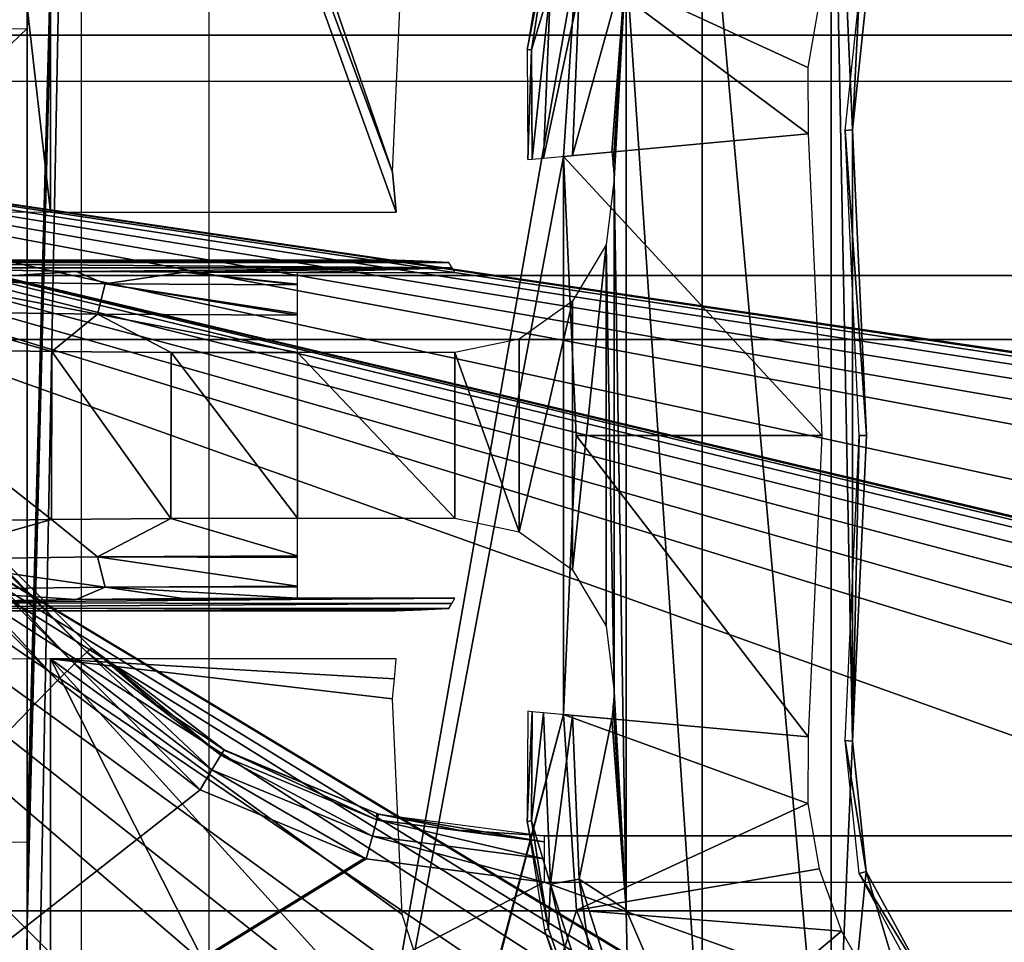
# Model space of a CAD drawing. Header units: millimetres. Extents: x -75 to 75, y -5 to 37.
# Tile 123 of 185: x 15.61 to 21.76, y 6.84 to 12.6. Entities that reach past the tile are written whole.
import ezdxf

# ---------------------------------------------------------------- set-up
doc = ezdxf.new("R2010")
doc.units = ezdxf.units.MM
doc.header["$LTSCALE"] = 127.314815
for name, color, linetype in [('133', 7, 'CONTINUOUS'), ('134', 7, 'CONTINUOUS'), ('136', 7, 'CONTINUOUS'), ('138', 7, 'CONTINUOUS'), ('14', 7, 'CONTINUOUS'), ('150', 7, 'CONTINUOUS'), ('16', 7, 'CONTINUOUS'), ('219', 7, 'CONTINUOUS'), ('290', 7, 'CONTINUOUS'), ('291', 7, 'CONTINUOUS'), ('354', 7, 'CONTINUOUS'), ('355', 7, 'CONTINUOUS'), ('356', 7, 'CONTINUOUS'), ('367', 7, 'CONTINUOUS'), ('372', 7, 'CONTINUOUS'), ('384', 7, 'CONTINUOUS'), ('390', 7, 'CONTINUOUS'), ('391', 7, 'CONTINUOUS'), ('393', 7, 'CONTINUOUS'), ('394', 7, 'CONTINUOUS'), ('395', 7, 'CONTINUOUS'), ('400', 7, 'CONTINUOUS'), ('401', 7, 'CONTINUOUS'), ('434', 7, 'CONTINUOUS'), ('467', 7, 'CONTINUOUS'), ('478', 7, 'CONTINUOUS'), ('479', 7, 'CONTINUOUS'), ('481', 7, 'CONTINUOUS'), ('487', 7, 'CONTINUOUS'), ('488', 7, 'CONTINUOUS'), ('491', 7, 'CONTINUOUS'), ('492', 7, 'CONTINUOUS'), ('519', 7, 'CONTINUOUS'), ('520', 7, 'CONTINUOUS'), ('523', 7, 'CONTINUOUS'), ('524', 7, 'CONTINUOUS'), ('530', 7, 'CONTINUOUS'), ('531', 7, 'CONTINUOUS'), ('6', 7, 'CONTINUOUS'), ('8', 7, 'CONTINUOUS')]:
    doc.layers.add(name, color=color, linetype=linetype)

msp = doc.modelspace()

# ---------------------------------------------------------------- linework, layer by layer
at = {"layer": '133', "color": 251, "linetype": 'Continuous', "true_color": 0x464b4f}
for points in [[(10.3562, 12.5, -94.7611), (8.8734, 12.5, -94.552), (55.2537, 12.5, -94.7611), (10.3562, 12.5, -94.7611)], [(55.2537, 12.5, -94.7611), (8.8734, 12.5, -94.552), (10.3562, 12.5, -94.0389), (55.2537, 12.5, -94.7611)], [(55.2537, 12.5, -94.0389), (55.2537, 12.5, -94.7611), (10.3562, 12.5, -94.0389), (55.2537, 12.5, -94.0389)]]:
    msp.add_3dface(points, dxfattribs=at)
at = {"layer": '134', "color": 251, "linetype": 'Continuous', "true_color": 0x464b4f}
for points in [[(47.3431, 7.5, 94.9357), (18.8869, 7.5, 93.8643), (18.8869, 7.5, 94.9357), (47.3431, 7.5, 94.9357)], [(31.481, 7.5, 93.8643), (18.8869, 7.5, 93.8643), (47.3431, 7.5, 94.9357), (31.481, 7.5, 93.8643)]]:
    msp.add_3dface(points, dxfattribs=at)
at = {"layer": '136', "color": 251, "linetype": 'Continuous', "true_color": 0x464b4f}
for points in [[(16.0584, 8.6716, 94.8917), (13.4016, 11.3284, 94.0011), (13.4016, 11.3284, 94.7989), (16.0584, 8.6716, 94.8917)], [(16.0584, 8.6716, 93.9083), (13.4016, 11.3284, 94.0011), (16.0584, 8.6716, 94.8917), (16.0584, 8.6716, 93.9083)]]:
    msp.add_3dface(points, dxfattribs=at)
at = {"layer": '138', "color": 251, "linetype": 'Continuous', "true_color": 0x464b4f}
for points in [[(16.8867, 8.036, 93.8844), (16.0584, 8.6716, 93.9083), (16.4616, 8.3191, 94.9049), (16.8867, 8.036, 93.8844)], [(16.0584, 8.6716, 93.9083), (16.0584, 8.6716, 94.8917), (16.4616, 8.3191, 94.9049), (16.0584, 8.6716, 93.9083)], [(16.8963, 8.0305, 94.9158), (16.8867, 8.036, 93.8844), (16.4616, 8.3191, 94.9049), (16.8963, 8.0305, 94.9158)], [(17.8415, 7.639, 93.8695), (16.8867, 8.036, 93.8844), (16.8963, 8.0305, 94.9158), (17.8415, 7.639, 93.8695)], [(17.8553, 7.6353, 94.9306), (17.8415, 7.639, 93.8695), (16.8963, 8.0305, 94.9158), (17.8553, 7.6353, 94.9306)], [(17.8525, 7.6361, 93.8694), (17.8415, 7.639, 93.8695), (17.8553, 7.6353, 94.9306), (17.8525, 7.6361, 93.8694)], [(18.3527, 7.5358, 93.8657), (17.8525, 7.6361, 93.8694), (17.8553, 7.6353, 94.9306), (18.3527, 7.5358, 93.8657)], [(18.8869, 7.5, 94.9357), (18.3527, 7.5358, 93.8657), (17.8553, 7.6353, 94.9306), (18.8869, 7.5, 94.9357)], [(18.8869, 7.5, 94.9357), (18.8869, 7.5, 93.8643), (18.3527, 7.5358, 93.8657), (18.8869, 7.5, 94.9357)]]:
    msp.add_3dface(points, dxfattribs=at)
at = {"layer": '14', "color": 251, "linetype": 'Continuous', "true_color": 0x565d62}
for points in [[(-58.6077, 7.0323, 96.607), (-58.9411, 32.5, 96.9404), (58.9411, 32.5, 96.9404), (-58.6077, 7.0323, 96.607)], [(-58.5539, 7.0314, 96.607), (-58.6077, 7.0323, 96.607), (58.9411, 32.5, 96.9404), (-58.5539, 7.0314, 96.607)], [(-58.5, 7.0311, 96.607), (-58.5539, 7.0314, 96.607), (58.9411, 32.5, 96.9404), (-58.5, 7.0311, 96.607)], [(-2.3593, 18.0402, 96.7511), (-58.5, 7.0311, 96.607), (58.9411, 32.5, 96.9404), (-2.3593, 18.0402, 96.7511)], [(2.5034, 7.0311, 96.607), (2.3593, 18.0402, 96.7511), (58.9411, 32.5, 96.9404), (2.5034, 7.0311, 96.607)], [(58.5, 7.0311, 96.607), (2.5034, 7.0311, 96.607), (58.9411, 32.5, 96.9404), (58.5, 7.0311, 96.607)]]:
    msp.add_3dface(points, dxfattribs=at)
at = {"layer": '150', "color": 251, "linetype": 'Continuous', "true_color": 0x464b4f}
for points in [[(13.1894, 11.1268, 93.7013), (15.8463, 8.4699, 93.6085), (10.3562, 2.7895, 93.4101), (13.1894, 11.1268, 93.7013)], [(15.8463, 8.4699, 93.6085), (16.7367, 7.7866, 93.5846), (10.3562, 2.7895, 93.4101), (15.8463, 8.4699, 93.6085)], [(16.7367, 7.7866, 93.5846), (17.763, 7.3599, 93.5697), (10.3562, 2.7895, 93.4101), (16.7367, 7.7866, 93.5846)], [(17.763, 7.3599, 93.5697), (17.7749, 7.3567, 93.5696), (10.3562, 2.7895, 93.4101), (17.763, 7.3599, 93.5697)], [(17.7749, 7.3567, 93.5696), (18.8869, 7.2105, 93.5645), (10.3562, 2.7895, 93.4101), (17.7749, 7.3567, 93.5696)], [(18.8869, 7.2105, 93.5645), (31.2493, 2.7895, 93.4101), (10.3562, 2.7895, 93.4101), (18.8869, 7.2105, 93.5645)], [(31.481, 7.2105, 93.5645), (31.2493, 2.7895, 93.4101), (18.8869, 7.2105, 93.5645), (31.481, 7.2105, 93.5645)]]:
    msp.add_3dface(points, dxfattribs=at)
at = {"layer": '16', "color": 251, "linetype": 'Continuous', "true_color": 0x565d62}
for points in [[(58.6077, 7.0323, -96.607), (58.9411, 32.5, -96.9404), (2.487, 28.0402, -96.882), (58.6077, 7.0323, -96.607)], [(2.9458, 7.0311, -96.607), (58.5, 7.0311, -96.607), (2.487, 28.0402, -96.882), (2.9458, 7.0311, -96.607)], [(58.5, 7.0311, -96.607), (58.5539, 7.0314, -96.607), (2.487, 28.0402, -96.882), (58.5, 7.0311, -96.607)], [(58.5539, 7.0314, -96.607), (58.6077, 7.0323, -96.607), (2.487, 28.0402, -96.882), (58.5539, 7.0314, -96.607)]]:
    msp.add_3dface(points, dxfattribs=at)
at = {"layer": '219', "color": 251, "linetype": 'Continuous', "true_color": 0x464b4f}
for points in [[(20.3735, 5.4232, -93.5021), (20.6527, 5.5791, -93.5075), (10.3562, 12.2105, -93.7391), (20.3735, 5.4232, -93.5021)], [(20.104, 5.1245, -93.4916), (20.3735, 5.4232, -93.5021), (10.3562, 12.2105, -93.7391), (20.104, 5.1245, -93.4916)], [(19.8924, 4.6662, -93.4756), (20.104, 5.1245, -93.4916), (10.3562, 12.2105, -93.7391), (19.8924, 4.6662, -93.4756)], [(19.8033, 4.0893, -93.4555), (19.8924, 4.6662, -93.4756), (10.3562, 12.2105, -93.7391), (19.8033, 4.0893, -93.4555)], [(19.7806, 2.7895, -93.4101), (19.8033, 4.0893, -93.4555), (10.3562, 12.2105, -93.7391), (19.7806, 2.7895, -93.4101)], [(10.3562, 7.4943, -93.5744), (19.7806, 2.7895, -93.4101), (10.3562, 12.2105, -93.7391), (10.3562, 7.4943, -93.5744)], [(37.104, 5.1245, -93.4916), (37.3735, 5.4232, -93.5021), (10.3562, 12.2105, -93.7391), (37.104, 5.1245, -93.4916)], [(37.3735, 5.4232, -93.5021), (37.6527, 5.5791, -93.5075), (10.3562, 12.2105, -93.7391), (37.3735, 5.4232, -93.5021)], [(37.6527, 5.5791, -93.5075), (37.9162, 5.6242, -93.5091), (10.3562, 12.2105, -93.7391), (37.6527, 5.5791, -93.5075)], [(36.8924, 4.6662, -93.4756), (37.104, 5.1245, -93.4916), (10.3562, 12.2105, -93.7391), (36.8924, 4.6662, -93.4756)], [(36.8033, 4.0893, -93.4555), (36.8924, 4.6662, -93.4756), (10.3562, 12.2105, -93.7391), (36.8033, 4.0893, -93.4555)], [(36.7806, 2.7895, -93.4101), (36.8033, 4.0893, -93.4555), (10.3562, 12.2105, -93.7391), (36.7806, 2.7895, -93.4101)], [(21.6319, 5.4188, -93.5019), (36.7806, 2.7895, -93.4101), (10.3562, 12.2105, -93.7391), (21.6319, 5.4188, -93.5019)], [(21.3557, 5.5761, -93.5074), (21.6319, 5.4188, -93.5019), (10.3562, 12.2105, -93.7391), (21.3557, 5.5761, -93.5074)], [(21.0838, 5.6242, -93.5091), (21.3557, 5.5761, -93.5074), (10.3562, 12.2105, -93.7391), (21.0838, 5.6242, -93.5091)], [(20.9162, 5.6242, -93.5091), (21.0838, 5.6242, -93.5091), (10.3562, 12.2105, -93.7391), (20.9162, 5.6242, -93.5091)], [(20.6527, 5.5791, -93.5075), (20.9162, 5.6242, -93.5091), (10.3562, 12.2105, -93.7391), (20.6527, 5.5791, -93.5075)], [(53.7806, 2.7895, -93.4101), (53.8033, 4.0893, -93.4555), (10.3562, 12.2105, -93.7391), (53.7806, 2.7895, -93.4101)], [(53.8033, 4.0893, -93.4555), (53.8924, 4.6662, -93.4756), (10.3562, 12.2105, -93.7391), (53.8033, 4.0893, -93.4555)], [(53.8924, 4.6662, -93.4756), (54.104, 5.1245, -93.4916), (10.3562, 12.2105, -93.7391), (53.8924, 4.6662, -93.4756)], [(54.104, 5.1245, -93.4916), (54.3735, 5.4232, -93.5021), (10.3562, 12.2105, -93.7391), (54.104, 5.1245, -93.4916)], [(54.3735, 5.4232, -93.5021), (54.6527, 5.5791, -93.5075), (10.3562, 12.2105, -93.7391), (54.3735, 5.4232, -93.5021)], [(54.6527, 5.5791, -93.5075), (54.9162, 5.6242, -93.5091), (10.3562, 12.2105, -93.7391), (54.6527, 5.5791, -93.5075)], [(10.3562, 12.2105, -93.7391), (55.0838, 5.6242, -93.5091), (55.2537, 12.2105, -93.7391), (10.3562, 12.2105, -93.7391)], [(54.9162, 5.6242, -93.5091), (55.0838, 5.6242, -93.5091), (10.3562, 12.2105, -93.7391), (54.9162, 5.6242, -93.5091)], [(37.9162, 5.6242, -93.5091), (38.0838, 5.6242, -93.5091), (10.3562, 12.2105, -93.7391), (37.9162, 5.6242, -93.5091)], [(38.0838, 5.6242, -93.5091), (38.3557, 5.5761, -93.5074), (10.3562, 12.2105, -93.7391), (38.0838, 5.6242, -93.5091)], [(38.3557, 5.5761, -93.5074), (53.7806, 2.7895, -93.4101), (10.3562, 12.2105, -93.7391), (38.3557, 5.5761, -93.5074)], [(10.3562, 2.7895, -93.4101), (19.7806, 2.7895, -93.4101), (10.3562, 7.4943, -93.5744), (10.3562, 2.7895, -93.4101)]]:
    msp.add_3dface(points, dxfattribs=at)
at = {"layer": '290', "color": 251, "linetype": 'Continuous', "true_color": 0x464b4f}
for points in [[(16.0283, 8.6466, 93.7605), (16.8105, 7.9128, 93.6277), (15.9509, 8.573, 93.6511), (16.0283, 8.6466, 93.7605)], [(16.0584, 8.6716, 93.9083), (16.8652, 8.0037, 93.7371), (16.0283, 8.6466, 93.7605), (16.0584, 8.6716, 93.9083)], [(16.8652, 8.0037, 93.7371), (16.8105, 7.9128, 93.6277), (16.0283, 8.6466, 93.7605), (16.8652, 8.0037, 93.7371)], [(16.0584, 8.6716, 93.9083), (16.8867, 8.036, 93.8844), (16.8652, 8.0037, 93.7371), (16.0584, 8.6716, 93.9083)], [(16.7367, 7.7866, 93.5846), (15.8463, 8.4699, 93.6085), (15.9509, 8.573, 93.6511), (16.7367, 7.7866, 93.5846)], [(16.8105, 7.9128, 93.6277), (16.7367, 7.7866, 93.5846), (15.9509, 8.573, 93.6511), (16.8105, 7.9128, 93.6277)], [(16.8105, 7.9128, 93.6277), (16.8652, 8.0037, 93.7371), (17.813, 7.4974, 93.6131), (16.8105, 7.9128, 93.6277)], [(16.8652, 8.0037, 93.7371), (16.8867, 8.036, 93.8844), (17.8412, 7.5992, 93.7224), (16.8652, 8.0037, 93.7371)], [(17.813, 7.4974, 93.6131), (16.8652, 8.0037, 93.7371), (17.8412, 7.5992, 93.7224), (17.813, 7.4974, 93.6131)], [(16.8867, 8.036, 93.8844), (17.8415, 7.639, 93.8695), (17.8412, 7.5992, 93.7224), (16.8867, 8.036, 93.8844)], [(17.763, 7.3599, 93.5697), (16.7367, 7.7866, 93.5846), (16.8105, 7.9128, 93.6277), (17.763, 7.3599, 93.5697)], [(17.7749, 7.3567, 93.5696), (16.8105, 7.9128, 93.6277), (17.813, 7.4974, 93.6131), (17.7749, 7.3567, 93.5696)], [(17.7749, 7.3567, 93.5696), (17.763, 7.3599, 93.5697), (16.8105, 7.9128, 93.6277), (17.7749, 7.3567, 93.5696)], [(17.8415, 7.639, 93.8695), (17.8525, 7.6361, 93.8694), (17.8412, 7.5992, 93.7224), (17.8415, 7.639, 93.8695)], [(17.8412, 7.5992, 93.7224), (17.8525, 7.6361, 93.8694), (18.8869, 7.4615, 93.7173), (17.8412, 7.5992, 93.7224)], [(17.8525, 7.6361, 93.8694), (18.3527, 7.5358, 93.8657), (18.8869, 7.4615, 93.7173), (17.8525, 7.6361, 93.8694)], [(17.813, 7.4974, 93.6131), (17.8412, 7.5992, 93.7224), (18.8869, 7.356, 93.6081), (17.813, 7.4974, 93.6131)], [(18.8869, 7.356, 93.6081), (17.8412, 7.5992, 93.7224), (18.8869, 7.4615, 93.7173), (18.8869, 7.356, 93.6081)], [(18.3527, 7.5358, 93.8657), (18.8869, 7.5, 93.8643), (18.8869, 7.4615, 93.7173), (18.3527, 7.5358, 93.8657)], [(18.8869, 7.2105, 93.5645), (17.7749, 7.3567, 93.5696), (17.813, 7.4974, 93.6131), (18.8869, 7.2105, 93.5645)], [(18.8869, 7.2105, 93.5645), (17.813, 7.4974, 93.6131), (18.8869, 7.356, 93.6081), (18.8869, 7.2105, 93.5645)]]:
    msp.add_3dface(points, dxfattribs=at)
at = {"layer": '291', "color": 251, "linetype": 'Continuous', "true_color": 0x464b4f}
for points in [[(13.4016, 11.3284, 94.0011), (16.0283, 8.6466, 93.7605), (13.3714, 11.3035, 93.8533), (13.4016, 11.3284, 94.0011)], [(13.4016, 11.3284, 94.0011), (16.0584, 8.6716, 93.9083), (16.0283, 8.6466, 93.7605), (13.4016, 11.3284, 94.0011)], [(13.3714, 11.3035, 93.8533), (15.9509, 8.573, 93.6511), (13.294, 11.2299, 93.7438), (13.3714, 11.3035, 93.8533)], [(16.0283, 8.6466, 93.7605), (15.9509, 8.573, 93.6511), (13.3714, 11.3035, 93.8533), (16.0283, 8.6466, 93.7605)], [(15.8463, 8.4699, 93.6085), (13.1894, 11.1268, 93.7013), (13.294, 11.2299, 93.7438), (15.8463, 8.4699, 93.6085)], [(15.9509, 8.573, 93.6511), (15.8463, 8.4699, 93.6085), (13.294, 11.2299, 93.7438), (15.9509, 8.573, 93.6511)]]:
    msp.add_3dface(points, dxfattribs=at)
at = {"layer": '354', "color": 251, "linetype": 'Continuous', "true_color": 0x464b4f}
for points in [[(19.8732, 14.0594, 165.5), (20.6794, 5.0581, 165.5), (20.6794, 14.9419, 165.5), (19.8732, 14.0594, 165.5)], [(20.8127, 11.9083, 165.5), (20.8985, 12.7231, 165.5), (20.6794, 14.9419, 165.5), (20.8127, 11.9083, 165.5)], [(20.8127, 8.0917, 165.5), (20.8127, 11.9083, 165.5), (20.6794, 14.9419, 165.5), (20.8127, 8.0917, 165.5)], [(20.6794, 5.0581, 165.5), (20.8127, 8.0917, 165.5), (20.6794, 14.9419, 165.5), (20.6794, 5.0581, 165.5)], [(19.3994, 12.9621, 165.5), (19.8732, 5.9406, 165.5), (19.8732, 14.0594, 165.5), (19.3994, 12.9621, 165.5)], [(19.8732, 5.9406, 165.5), (20.6794, 5.0581, 165.5), (19.8732, 14.0594, 165.5), (19.8732, 5.9406, 165.5)], [(19.31, 11.7705, 165.5), (19.3177, 11.6851, 165.5), (19.3994, 12.9621, 165.5), (19.31, 11.7705, 165.5)], [(19.3177, 11.6851, 165.5), (19.325, 11.5996, 165.5), (19.3994, 12.9621, 165.5), (19.3177, 11.6851, 165.5)], [(19.325, 11.5996, 165.5), (19.3994, 7.0379, 165.5), (19.3994, 12.9621, 165.5), (19.325, 11.5996, 165.5)], [(19.3994, 7.0379, 165.5), (19.8732, 5.9406, 165.5), (19.3994, 12.9621, 165.5), (19.3994, 7.0379, 165.5)], [(20.9, 10, 165.5), (20.8127, 11.9083, 165.5), (20.8127, 8.0917, 165.5), (20.9, 10, 165.5)], [(19.2735, 11.1902, 165.5), (19.325, 8.4004, 165.5), (19.325, 11.5996, 165.5), (19.2735, 11.1902, 165.5)], [(19.325, 8.4004, 165.5), (19.3994, 7.0379, 165.5), (19.325, 11.5996, 165.5), (19.325, 8.4004, 165.5)], [(19.0632, 10.8387, 165.5), (19.0637, 9.1608, 165.5), (19.2735, 11.1902, 165.5), (19.0632, 10.8387, 165.5)], [(19.0637, 9.1608, 165.5), (19.2739, 8.8087, 165.5), (19.2735, 11.1902, 165.5), (19.0637, 9.1608, 165.5)], [(19.2739, 8.8087, 165.5), (19.325, 8.4004, 165.5), (19.2735, 11.1902, 165.5), (19.2739, 8.8087, 165.5)], [(18.73, 10.6012, 165.5), (18.7302, 9.3987, 165.5), (19.0632, 10.8387, 165.5), (18.73, 10.6012, 165.5)], [(18.7302, 9.3987, 165.5), (19.0637, 9.1608, 165.5), (19.0632, 10.8387, 165.5), (18.7302, 9.3987, 165.5)], [(18.3289, 10.5172, 165.5), (18.7302, 9.3987, 165.5), (18.73, 10.6012, 165.5), (18.3289, 10.5172, 165.5)], [(17.3458, 9.4828, 165.5), (18.3289, 9.4828, 165.5), (17.3458, 10.5172, 165.5), (17.3458, 9.4828, 165.5)], [(17.3458, 10.5172, 165.5), (18.3289, 9.4828, 165.5), (18.3289, 10.5172, 165.5), (17.3458, 10.5172, 165.5)], [(18.3289, 9.4828, 165.5), (18.7302, 9.3987, 165.5), (18.3289, 10.5172, 165.5), (18.3289, 9.4828, 165.5)], [(19.3177, 8.3149, 165.5), (19.3994, 7.0379, 165.5), (19.325, 8.4004, 165.5), (19.3177, 8.3149, 165.5)], [(19.31, 8.2295, 165.5), (19.3994, 7.0379, 165.5), (19.3177, 8.3149, 165.5), (19.31, 8.2295, 165.5)], [(20.8985, 7.2769, 165.5), (20.8127, 8.0917, 165.5), (20.6794, 5.0581, 165.5), (20.8985, 7.2769, 165.5)], [(21.7293, 4.4875, 165.5), (20.8985, 7.2769, 165.5), (20.6794, 5.0581, 165.5), (21.7293, 4.4875, 165.5)], [(21.2896, 6.5569, 165.5), (20.8985, 7.2769, 165.5), (21.7293, 4.4875, 165.5), (21.2896, 6.5569, 165.5)]]:
    msp.add_3dface(points, dxfattribs=at)
at = {"layer": '355', "color": 251, "linetype": 'Continuous', "true_color": 0x464b4f}
for points in [[(16.793, 20.0814, 160.5), (19.0881, 12.9642, 160.5), (16.793, -0.0814, 160.5), (16.793, 20.0814, 160.5)], [(19.0881, 12.9642, 160.5), (19.0078, 11.7428, 160.5), (16.793, -0.0814, 160.5), (19.0881, 12.9642, 160.5)], [(19.0078, 11.7428, 160.5), (19.0078, 8.2572, 160.5), (16.793, -0.0814, 160.5), (19.0078, 11.7428, 160.5)], [(19.0875, 10, 160.5), (19.0078, 8.2572, 160.5), (19.0078, 11.7428, 160.5), (19.0875, 10, 160.5)], [(16.793, -0.0814, 160.5), (19.0078, 8.2572, 160.5), (16.7084, -0.5047, 160.5), (16.793, -0.0814, 160.5)], [(19.0078, 8.2572, 160.5), (19.0881, 7.0358, 160.5), (16.7084, -0.5047, 160.5), (19.0078, 8.2572, 160.5)], [(19.0881, 7.0358, 160.5), (19.5419, 5.8989, 160.5), (16.7084, -0.5047, 160.5), (19.0881, 7.0358, 160.5)]]:
    msp.add_3dface(points, dxfattribs=at)
at = {"layer": '356', "color": 251, "linetype": 'Continuous', "true_color": 0x464b4f}
for points in [[(15.6554, 6.9447, 121.0142), (15.9931, 20.0814, 159.707), (15.6116, 0.3, 115.9987), (15.6554, 6.9447, 121.0142)], [(15.9931, 20.0814, 159.707), (15.9931, -0.0814, 159.707), (15.6116, 0.3, 115.9987), (15.9931, 20.0814, 159.707)], [(15.6554, 6.9447, 121.0142), (15.6566, 7.1853, 121.1531), (15.9931, 20.0814, 159.707), (15.6554, 6.9447, 121.0142)], [(15.6566, 7.1853, 121.1531), (15.657, 7.4588, 121.2013), (15.9931, 20.0814, 159.707), (15.6566, 7.1853, 121.1531)], [(15.657, 12.5412, 121.2013), (15.6566, 12.8147, 121.1531), (15.9931, 20.0814, 159.707), (15.657, 12.5412, 121.2013)], [(15.657, 7.4588, 121.2013), (15.657, 12.5412, 121.2013), (15.9931, 20.0814, 159.707), (15.657, 7.4588, 121.2013)], [(15.6536, 6.7662, 120.8013), (15.6554, 6.9447, 121.0142), (15.6116, 0.3, 115.9987), (15.6536, 6.7662, 120.8013)]]:
    msp.add_3dface(points, dxfattribs=at)
at = {"layer": '367', "color": 251, "linetype": 'Continuous', "true_color": 0x464b4f}
for points in [[(15.657, 12.5412, 121.2013), (15.657, 7.4588, 121.2013), (10.4, 7.5118, 121.1095), (15.657, 12.5412, 121.2013)], [(10.4, 12.4882, 121.1095), (15.657, 12.5412, 121.2013), (10.4, 7.5118, 121.1095), (10.4, 12.4882, 121.1095)]]:
    msp.add_3dface(points, dxfattribs=at)
at = {"layer": '372', "color": 251, "linetype": 'Continuous', "true_color": 0x464b4f}
for points in [[(15.8017, 17.3902, 162.5), (17.9398, 11.6449, 162.5), (15.6653, 18.2536, 162.5), (15.8017, 17.3902, 162.5)], [(17.9398, 11.6449, 162.5), (17.9994, 12.9917, 162.5), (15.6653, 18.2536, 162.5), (17.9398, 11.6449, 162.5)], [(15.8017, 11.3945, 162.5), (17.961, 11.3945, 162.5), (15.8017, 17.3902, 162.5), (15.8017, 11.3945, 162.5)], [(17.961, 11.3945, 162.5), (17.9398, 11.6449, 162.5), (15.8017, 17.3902, 162.5), (17.961, 11.3945, 162.5)], [(17.9509, 11.5191, 162.5), (17.9398, 11.6449, 162.5), (17.961, 11.3945, 162.5), (17.9509, 11.5191, 162.5)], [(17.961, 8.6055, 162.5), (15.8017, 8.6055, 162.5), (17.9509, 8.4808, 162.5), (17.961, 8.6055, 162.5)], [(15.8017, 8.6055, 162.5), (15.8017, 2.6098, 162.5), (21.4039, -2.456, 162.5), (15.8017, 8.6055, 162.5)], [(18.4178, 5.7264, 162.5), (15.8017, 8.6055, 162.5), (21.4039, -2.456, 162.5), (18.4178, 5.7264, 162.5)], [(17.9994, 7.0083, 162.5), (15.8017, 8.6055, 162.5), (18.4178, 5.7264, 162.5), (17.9994, 7.0083, 162.5)], [(17.9398, 8.3551, 162.5), (15.8017, 8.6055, 162.5), (17.9994, 7.0083, 162.5), (17.9398, 8.3551, 162.5)], [(17.9509, 8.4808, 162.5), (15.8017, 8.6055, 162.5), (17.9398, 8.3551, 162.5), (17.9509, 8.4808, 162.5)]]:
    msp.add_3dface(points, dxfattribs=at)
at = {"layer": '384', "color": 251, "linetype": 'Continuous', "true_color": 0x464b4f}
for points in [[(20.8127, 11.9083, 165.5), (20.7684, 11.9042, 162.9537), (20.8561, 12.7363, 162.9537), (20.8127, 11.9083, 165.5)], [(20.8985, 12.7231, 165.5), (20.8127, 11.9083, 165.5), (20.8561, 12.7363, 162.9537), (20.8985, 12.7231, 165.5)]]:
    msp.add_3dface(points, dxfattribs=at)
at = {"layer": '390', "color": 251, "linetype": 'Continuous', "true_color": 0x464b4f}
for points in [[(20.8127, 8.0917, 165.5), (20.8985, 7.2769, 165.5), (20.7684, 8.0958, 162.9537), (20.8127, 8.0917, 165.5)], [(20.7684, 8.0958, 162.9537), (20.8985, 7.2769, 165.5), (20.8561, 7.2637, 162.9537), (20.7684, 8.0958, 162.9537)], [(20.8985, 7.2769, 165.5), (21.2896, 6.5569, 165.5), (20.8561, 7.2637, 162.9537), (20.8985, 7.2769, 165.5)], [(20.8561, 7.2637, 162.9537), (21.2896, 6.5569, 165.5), (21.2555, 6.5284, 162.9537), (20.8561, 7.2637, 162.9537)]]:
    msp.add_3dface(points, dxfattribs=at)
at = {"layer": '391', "color": 251, "linetype": 'Continuous', "true_color": 0x464b4f}
for points in [[(20.8127, 11.9083, 165.5), (20.9, 10, 165.5), (20.7684, 11.9042, 162.9537), (20.8127, 11.9083, 165.5)], [(20.7684, 11.9042, 162.9537), (20.9, 10, 165.5), (20.8556, 10, 162.9537), (20.7684, 11.9042, 162.9537)], [(20.8127, 8.0917, 165.5), (20.7684, 8.0958, 162.9537), (20.8556, 10, 162.9537), (20.8127, 8.0917, 165.5)], [(20.9, 10, 165.5), (20.8127, 8.0917, 165.5), (20.8556, 10, 162.9537), (20.9, 10, 165.5)]]:
    msp.add_3dface(points, dxfattribs=at)
at = {"layer": '393', "color": 251, "linetype": 'Continuous', "true_color": 0x464b4f}
for points in [[(19.0881, 7.0358, 160.5), (19.0078, 8.2572, 160.5), (20.5339, 7.7026, 162.3284), (19.0881, 7.0358, 160.5)], [(20.5339, 7.7026, 162.3284), (19.0078, 8.2572, 160.5), (20.5356, 8.1171, 162.3284), (20.5339, 7.7026, 162.3284)], [(20.6042, 7.294, 162.3284), (19.0881, 7.0358, 160.5), (20.5339, 7.7026, 162.3284), (20.6042, 7.294, 162.3284)], [(20.7443, 6.9039, 162.3284), (19.0881, 7.0358, 160.5), (20.6042, 7.294, 162.3284), (20.7443, 6.9039, 162.3284)], [(19.5419, 5.8989, 160.5), (19.0881, 7.0358, 160.5), (20.7443, 6.9039, 162.3284), (19.5419, 5.8989, 160.5)], [(20.9501, 6.544, 162.3284), (19.5419, 5.8989, 160.5), (20.7443, 6.9039, 162.3284), (20.9501, 6.544, 162.3284)]]:
    msp.add_3dface(points, dxfattribs=at)
at = {"layer": '394', "color": 251, "linetype": 'Continuous', "true_color": 0x464b4f}
for points in [[(20.6218, 10, 162.3284), (19.0078, 11.7428, 160.5), (20.5356, 11.8829, 162.3284), (20.6218, 10, 162.3284)], [(19.0875, 10, 160.5), (19.0078, 11.7428, 160.5), (20.6218, 10, 162.3284), (19.0875, 10, 160.5)], [(19.0078, 8.2572, 160.5), (19.0875, 10, 160.5), (20.5356, 8.1171, 162.3284), (19.0078, 8.2572, 160.5)], [(20.5356, 8.1171, 162.3284), (19.0875, 10, 160.5), (20.6218, 10, 162.3284), (20.5356, 8.1171, 162.3284)]]:
    msp.add_3dface(points, dxfattribs=at)
at = {"layer": '395', "color": 251, "linetype": 'Continuous', "true_color": 0x464b4f}
for points in [[(19.0078, 11.7428, 160.5), (19.0881, 12.9642, 160.5), (20.5356, 11.8829, 162.3284), (19.0078, 11.7428, 160.5)], [(20.5356, 11.8829, 162.3284), (19.0881, 12.9642, 160.5), (20.5339, 12.2974, 162.3284), (20.5356, 11.8829, 162.3284)], [(20.5339, 12.2974, 162.3284), (19.0881, 12.9642, 160.5), (20.6042, 12.706, 162.3284), (20.5339, 12.2974, 162.3284)]]:
    msp.add_3dface(points, dxfattribs=at)
at = {"layer": '400', "color": 251, "linetype": 'Continuous', "true_color": 0x464b4f}
for points in [[(18.7795, 7.5894, 163.4489), (18.8122, 8.2752, 165.0087), (18.7851, 8.2776, 163.4489), (18.7795, 7.5894, 163.4489)], [(18.8066, 7.5925, 165.0087), (18.8122, 8.2752, 165.0087), (18.7795, 7.5894, 163.4489), (18.8066, 7.5925, 165.0087)], [(18.914, 6.9183, 165.0087), (18.8066, 7.5925, 165.0087), (18.7795, 7.5894, 163.4489), (18.914, 6.9183, 165.0087)], [(18.8881, 6.9098, 163.4489), (18.914, 6.9183, 165.0087), (18.7795, 7.5894, 163.4489), (18.8881, 6.9098, 163.4489)], [(19.1317, 6.2712, 165.0087), (18.914, 6.9183, 165.0087), (18.8881, 6.9098, 163.4489), (19.1317, 6.2712, 165.0087)], [(19.1079, 6.2576, 163.4489), (19.1317, 6.2712, 165.0087), (18.8881, 6.9098, 163.4489), (19.1079, 6.2576, 163.4489)]]:
    msp.add_3dface(points, dxfattribs=at)
at = {"layer": '401', "color": 251, "linetype": 'Continuous', "true_color": 0x464b4f}
for points in [[(18.8881, 13.0902, 163.4489), (18.7795, 12.4106, 163.4489), (18.914, 13.0817, 165.0087), (18.8881, 13.0902, 163.4489)], [(18.914, 13.0817, 165.0087), (18.7795, 12.4106, 163.4489), (18.8066, 12.4075, 165.0087), (18.914, 13.0817, 165.0087)], [(18.7795, 12.4106, 163.4489), (18.7851, 11.7224, 163.4489), (18.8066, 12.4075, 165.0087), (18.7795, 12.4106, 163.4489)], [(18.7851, 11.7224, 163.4489), (18.8122, 11.7248, 165.0087), (18.8066, 12.4075, 165.0087), (18.7851, 11.7224, 163.4489)]]:
    msp.add_3dface(points, dxfattribs=at)
at = {"layer": '434', "color": 251, "linetype": 'Continuous', "true_color": 0x464b4f}
for points in [[(15.1178, 2.6098, 162.365), (15.8017, 2.6098, 162.5), (15.118, 8.6, 162.3651), (15.1178, 2.6098, 162.365)], [(15.8017, 2.6098, 162.5), (15.8017, 8.6055, 162.5), (15.118, 8.6, 162.3651), (15.8017, 2.6098, 162.5)]]:
    msp.add_3dface(points, dxfattribs=at)
at = {"layer": '467', "color": 251, "linetype": 'Continuous', "true_color": 0x464b4f}
for points in [[(15.8017, 11.3945, 162.5), (15.8017, 17.3902, 162.5), (15.1178, 17.3902, 162.365), (15.8017, 11.3945, 162.5)], [(15.8017, 11.3945, 162.5), (15.1178, 17.3902, 162.365), (15.4449, 11.3959, 162.4643), (15.8017, 11.3945, 162.5)]]:
    msp.add_3dface(points, dxfattribs=at)
at = {"layer": '478', "color": 251, "linetype": 'Continuous', "true_color": 0x464b4f}
for points in [[(18.3289, 8.9831, 165.0174), (14.7389, 8.9541, 164.1854), (18.3095, 8.95, 164.0684), (18.3289, 8.9831, 165.0174)], [(15.9627, 8.9755, 164.7996), (14.7389, 8.9541, 164.1854), (18.3289, 8.9831, 165.0174), (15.9627, 8.9755, 164.7996)], [(16.6338, 8.9812, 164.9608), (15.9627, 8.9755, 164.7996), (18.3289, 8.9831, 165.0174), (16.6338, 8.9812, 164.9608)], [(17.3458, 8.9831, 165.0174), (16.6338, 8.9812, 164.9608), (18.3289, 8.9831, 165.0174), (17.3458, 8.9831, 165.0174)], [(14.7389, 8.9541, 164.1854), (13.7564, 8.9208, 163.2315), (18.3095, 8.95, 164.0684), (14.7389, 8.9541, 164.1854)], [(18.3095, 8.95, 164.0684), (13.7564, 8.9208, 163.2315), (18.2913, 8.919, 163.1808), (18.3095, 8.95, 164.0684)], [(15.8017, 8.9053, 162.7895), (13.7564, 8.9208, 163.2315), (15.004, 8.8999, 162.6321), (15.8017, 8.9053, 162.7895)], [(18.2913, 8.919, 163.1808), (13.7564, 8.9208, 163.2315), (15.8017, 8.9053, 162.7895), (18.2913, 8.919, 163.1808)], [(18.1193, 8.9119, 162.977), (18.2913, 8.919, 163.1808), (15.8017, 8.9053, 162.7895), (18.1193, 8.9119, 162.977)], [(17.961, 8.9053, 162.7895), (18.1193, 8.9119, 162.977), (15.8017, 8.9053, 162.7895), (17.961, 8.9053, 162.7895)]]:
    msp.add_3dface(points, dxfattribs=at)
at = {"layer": '479', "color": 251, "linetype": 'Continuous', "true_color": 0x464b4f}
for points in [[(13.7565, 11.0792, 163.2316), (15.8017, 11.0947, 162.7895), (14.9942, 11.1003, 162.628), (13.7565, 11.0792, 163.2316)], [(18.1284, 11.0877, 162.9879), (17.961, 11.0947, 162.7895), (13.7565, 11.0792, 163.2316), (18.1284, 11.0877, 162.9879)], [(17.961, 11.0947, 162.7895), (15.8017, 11.0947, 162.7895), (13.7565, 11.0792, 163.2316), (17.961, 11.0947, 162.7895)], [(18.2913, 11.081, 163.1808), (18.1284, 11.0877, 162.9879), (13.7565, 11.0792, 163.2316), (18.2913, 11.081, 163.1808)], [(18.3108, 11.0478, 164.1323), (18.2913, 11.081, 163.1808), (13.7565, 11.0792, 163.2316), (18.3108, 11.0478, 164.1323)], [(14.7391, 11.0459, 164.1855), (18.3108, 11.0478, 164.1323), (13.7565, 11.0792, 163.2316), (14.7391, 11.0459, 164.1855)], [(15.963, 11.0245, 164.7997), (18.3108, 11.0478, 164.1323), (14.7391, 11.0459, 164.1855), (15.963, 11.0245, 164.7997)], [(16.6343, 11.0188, 164.9609), (18.3108, 11.0478, 164.1323), (15.963, 11.0245, 164.7997), (16.6343, 11.0188, 164.9609)], [(17.3458, 11.0169, 165.0174), (18.3108, 11.0478, 164.1323), (16.6343, 11.0188, 164.9609), (17.3458, 11.0169, 165.0174)], [(18.3289, 11.0169, 165.0174), (18.3108, 11.0478, 164.1323), (17.3458, 11.0169, 165.0174), (18.3289, 11.0169, 165.0174)]]:
    msp.add_3dface(points, dxfattribs=at)
at = {"layer": '481', "color": 251, "linetype": 'Continuous', "true_color": 0x464b4f}
for points in [[(15.809, 9.4752, 165.2579), (14.4495, 10.5462, 164.5757), (14.4493, 9.4538, 164.5755), (15.809, 9.4752, 165.2579)], [(15.8094, 10.5248, 165.2581), (14.4495, 10.5462, 164.5757), (15.809, 9.4752, 165.2579), (15.8094, 10.5248, 165.2581)], [(16.5547, 9.4809, 165.437), (15.8094, 10.5248, 165.2581), (15.809, 9.4752, 165.2579), (16.5547, 9.4809, 165.437)], [(16.5552, 10.5191, 165.4371), (15.8094, 10.5248, 165.2581), (16.5547, 9.4809, 165.437), (16.5552, 10.5191, 165.4371)], [(17.3458, 9.4828, 165.5), (16.5552, 10.5191, 165.4371), (16.5547, 9.4809, 165.437), (17.3458, 9.4828, 165.5)], [(17.3458, 9.4828, 165.5), (17.3458, 10.5172, 165.5), (16.5552, 10.5191, 165.4371), (17.3458, 9.4828, 165.5)]]:
    msp.add_3dface(points, dxfattribs=at)
at = {"layer": '487', "color": 251, "linetype": 'Continuous', "true_color": 0x464b4f}
for points in [[(18.8122, 8.2752, 165.0087), (18.8066, 7.5925, 165.0087), (18.8816, 8.2688, 165.2548), (18.8122, 8.2752, 165.0087)], [(18.8066, 7.5925, 165.0087), (18.9263, 7.1979, 165.2548), (18.8816, 8.2688, 165.2548), (18.8066, 7.5925, 165.0087)], [(18.9263, 7.1979, 165.2548), (19.0636, 8.2521, 165.4345), (18.8816, 8.2688, 165.2548), (18.9263, 7.1979, 165.2548)], [(19.1062, 7.2297, 165.4345), (19.0636, 8.2521, 165.4345), (18.9263, 7.1979, 165.2548), (19.1062, 7.2297, 165.4345)], [(19.1062, 7.2297, 165.4345), (19.31, 8.2295, 165.5), (19.0636, 8.2521, 165.4345), (19.1062, 7.2297, 165.4345)], [(19.3994, 7.0379, 165.5), (19.31, 8.2295, 165.5), (19.1062, 7.2297, 165.4345), (19.3994, 7.0379, 165.5)], [(18.8066, 7.5925, 165.0087), (18.914, 6.9183, 165.0087), (18.9263, 7.1979, 165.2548), (18.8066, 7.5925, 165.0087)], [(19.251, 6.1764, 165.2548), (19.1062, 7.2297, 165.4345), (18.9263, 7.1979, 165.2548), (19.251, 6.1764, 165.2548)], [(19.4162, 6.2544, 165.4345), (19.1062, 7.2297, 165.4345), (19.251, 6.1764, 165.2548), (19.4162, 6.2544, 165.4345)], [(19.4162, 6.2544, 165.4345), (19.3994, 7.0379, 165.5), (19.1062, 7.2297, 165.4345), (19.4162, 6.2544, 165.4345)], [(18.914, 6.9183, 165.0087), (19.1317, 6.2712, 165.0087), (18.9263, 7.1979, 165.2548), (18.914, 6.9183, 165.0087)], [(19.1317, 6.2712, 165.0087), (19.251, 6.1764, 165.2548), (18.9263, 7.1979, 165.2548), (19.1317, 6.2712, 165.0087)], [(19.8732, 5.9406, 165.5), (19.3994, 7.0379, 165.5), (19.4162, 6.2544, 165.4345), (19.8732, 5.9406, 165.5)]]:
    msp.add_3dface(points, dxfattribs=at)
at = {"layer": '488', "color": 251, "linetype": 'Continuous', "true_color": 0x464b4f}
for points in [[(16.5547, 9.4809, 165.437), (15.809, 9.4752, 165.2579), (16.0965, 9.2421, 165.2805), (16.5547, 9.4809, 165.437)], [(17.3458, 9.2478, 165.4413), (16.5547, 9.4809, 165.437), (16.0965, 9.2421, 165.2805), (17.3458, 9.2478, 165.4413)], [(17.3458, 9.4828, 165.5), (16.5547, 9.4809, 165.437), (17.3458, 9.2478, 165.4413), (17.3458, 9.4828, 165.5)], [(15.809, 9.4752, 165.2579), (14.4493, 9.4538, 164.5755), (14.9287, 9.2257, 164.8085), (15.809, 9.4752, 165.2579)], [(16.0965, 9.2421, 165.2805), (15.809, 9.4752, 165.2579), (14.9287, 9.2257, 164.8085), (16.0965, 9.2421, 165.2805)], [(16.0965, 9.2421, 165.2805), (14.9287, 9.2257, 164.8085), (16.1429, 9.0532, 165.1097), (16.0965, 9.2421, 165.2805)], [(17.3458, 9.2478, 165.4413), (16.0965, 9.2421, 165.2805), (17.3458, 9.2379, 165.4359), (17.3458, 9.2478, 165.4413)], [(17.3458, 9.2379, 165.4359), (16.0965, 9.2421, 165.2805), (17.3458, 9.0586, 165.2646), (17.3458, 9.2379, 165.4359)], [(17.3458, 9.0586, 165.2646), (16.0965, 9.2421, 165.2805), (16.1429, 9.0532, 165.1097), (17.3458, 9.0586, 165.2646)], [(16.1429, 9.0532, 165.1097), (14.9287, 9.2257, 164.8085), (15.0185, 9.0373, 164.6553), (16.1429, 9.0532, 165.1097)], [(15.9627, 8.9755, 164.7996), (16.1429, 9.0532, 165.1097), (15.0185, 9.0373, 164.6553), (15.9627, 8.9755, 164.7996)], [(15.9627, 8.9755, 164.7996), (16.6338, 8.9812, 164.9608), (16.1429, 9.0532, 165.1097), (15.9627, 8.9755, 164.7996)], [(17.3458, 9.0586, 165.2646), (16.1429, 9.0532, 165.1097), (17.3458, 9.0558, 165.26), (17.3458, 9.0586, 165.2646)], [(16.1429, 9.0532, 165.1097), (17.3458, 8.9831, 165.0174), (17.3458, 9.0558, 165.26), (16.1429, 9.0532, 165.1097)], [(16.6338, 8.9812, 164.9608), (17.3458, 8.9831, 165.0174), (16.1429, 9.0532, 165.1097), (16.6338, 8.9812, 164.9608)], [(14.7389, 8.9541, 164.1854), (15.9627, 8.9755, 164.7996), (15.0185, 9.0373, 164.6553), (14.7389, 8.9541, 164.1854)]]:
    msp.add_3dface(points, dxfattribs=at)
at = {"layer": '491', "color": 251, "linetype": 'Continuous', "true_color": 0x464b4f}
for points in [[(15.963, 11.0245, 164.7997), (14.7391, 11.0459, 164.1855), (15.0184, 10.9626, 164.6555), (15.963, 11.0245, 164.7997)], [(16.1428, 10.9467, 165.1099), (15.963, 11.0245, 164.7997), (15.0184, 10.9626, 164.6555), (16.1428, 10.9467, 165.1099)], [(16.6343, 11.0188, 164.9609), (15.963, 11.0245, 164.7997), (16.1428, 10.9467, 165.1099), (16.6343, 11.0188, 164.9609)], [(17.3458, 10.9413, 165.2648), (16.6343, 11.0188, 164.9609), (16.1428, 10.9467, 165.1099), (17.3458, 10.9413, 165.2648)], [(17.3458, 10.9442, 165.26), (16.6343, 11.0188, 164.9609), (17.3458, 10.9413, 165.2648), (17.3458, 10.9442, 165.26)], [(17.3458, 11.0169, 165.0174), (16.6343, 11.0188, 164.9609), (17.3458, 10.9442, 165.26), (17.3458, 11.0169, 165.0174)], [(16.0964, 10.7576, 165.2806), (15.0184, 10.9626, 164.6555), (14.9286, 10.7741, 164.8086), (16.0964, 10.7576, 165.2806)], [(16.1428, 10.9467, 165.1099), (15.0184, 10.9626, 164.6555), (16.0964, 10.7576, 165.2806), (16.1428, 10.9467, 165.1099)], [(17.3458, 10.752, 165.4414), (16.1428, 10.9467, 165.1099), (16.0964, 10.7576, 165.2806), (17.3458, 10.752, 165.4414)], [(17.3458, 10.7621, 165.4359), (16.1428, 10.9467, 165.1099), (17.3458, 10.752, 165.4414), (17.3458, 10.7621, 165.4359)], [(17.3458, 10.9413, 165.2648), (16.1428, 10.9467, 165.1099), (17.3458, 10.7621, 165.4359), (17.3458, 10.9413, 165.2648)], [(14.4495, 10.5462, 164.5757), (15.8094, 10.5248, 165.2581), (14.9286, 10.7741, 164.8086), (14.4495, 10.5462, 164.5757)], [(15.8094, 10.5248, 165.2581), (16.0964, 10.7576, 165.2806), (14.9286, 10.7741, 164.8086), (15.8094, 10.5248, 165.2581)], [(15.8094, 10.5248, 165.2581), (16.5552, 10.5191, 165.4371), (16.0964, 10.7576, 165.2806), (15.8094, 10.5248, 165.2581)], [(16.5552, 10.5191, 165.4371), (17.3458, 10.5172, 165.5), (16.0964, 10.7576, 165.2806), (16.5552, 10.5191, 165.4371)], [(17.3458, 10.5172, 165.5), (17.3458, 10.752, 165.4414), (16.0964, 10.7576, 165.2806), (17.3458, 10.5172, 165.5)]]:
    msp.add_3dface(points, dxfattribs=at)
at = {"layer": '492', "color": 251, "linetype": 'Continuous', "true_color": 0x464b4f}
for points in [[(18.914, 13.0817, 165.0087), (18.8066, 12.4075, 165.0087), (18.9263, 12.8021, 165.2548), (18.914, 13.0817, 165.0087)], [(19.31, 11.7705, 165.5), (19.3994, 12.9621, 165.5), (19.0636, 11.7479, 165.4345), (19.31, 11.7705, 165.5)], [(19.3994, 12.9621, 165.5), (19.1062, 12.7703, 165.4345), (19.0636, 11.7479, 165.4345), (19.3994, 12.9621, 165.5)], [(18.8066, 12.4075, 165.0087), (18.8122, 11.7248, 165.0087), (18.9263, 12.8021, 165.2548), (18.8066, 12.4075, 165.0087)], [(18.9263, 12.8021, 165.2548), (18.8122, 11.7248, 165.0087), (18.8816, 11.7312, 165.2548), (18.9263, 12.8021, 165.2548)], [(18.9263, 12.8021, 165.2548), (18.8816, 11.7312, 165.2548), (19.1062, 12.7703, 165.4345), (18.9263, 12.8021, 165.2548)], [(19.1062, 12.7703, 165.4345), (18.8816, 11.7312, 165.2548), (19.0636, 11.7479, 165.4345), (19.1062, 12.7703, 165.4345)]]:
    msp.add_3dface(points, dxfattribs=at)
at = {"layer": '519', "linetype": 'Continuous'}
for points in [[(-38.5, 10.6, -12), (38.5, 10.6, -12), (0, 10.6, -7.6124), (-38.5, 10.6, -12)], [(38.5, 10.6, 20), (-38.5, 10.6, 20), (0, 10.6, 15.3876), (38.5, 10.6, 20)], [(0, 10.6, -7.6124), (38.5, 10.6, -12), (2.9764, 10.6, -7.2205), (0, 10.6, -7.6124)], [(2.9764, 10.6, 14.9958), (38.5, 10.6, 20), (0, 10.6, 15.3876), (2.9764, 10.6, 14.9958)], [(2.9764, 10.6, -7.2205), (38.5, 10.6, -12), (5.75, 10.6, -6.0717), (2.9764, 10.6, -7.2205)], [(5.75, 10.6, 13.8469), (38.5, 10.6, 20), (2.9764, 10.6, 14.9958), (5.75, 10.6, 13.8469)], [(5.75, 10.6, -6.0717), (38.5, 10.6, -12), (8.1317, 10.6, -4.2441), (5.75, 10.6, -6.0717)], [(8.1317, 10.6, 12.0193), (38.5, 10.6, 20), (5.75, 10.6, 13.8469), (8.1317, 10.6, 12.0193)], [(8.1317, 10.6, -4.2441), (38.5, 10.6, -12), (9.9593, 10.6, -1.8624), (8.1317, 10.6, -4.2441)], [(38.5, 10.6, -12), (38.5, 10.6, 20), (8.1317, 10.6, 12.0193), (38.5, 10.6, -12)], [(9.9593, 10.6, 9.6376), (38.5, 10.6, -12), (8.1317, 10.6, 12.0193), (9.9593, 10.6, 9.6376)], [(9.9593, 10.6, -1.8624), (38.5, 10.6, -12), (11.1082, 10.6, 0.9112), (9.9593, 10.6, -1.8624)], [(11.1082, 10.6, 6.864), (38.5, 10.6, -12), (9.9593, 10.6, 9.6376), (11.1082, 10.6, 6.864)], [(11.5, 10.6, 3.8876), (38.5, 10.6, -12), (11.1082, 10.6, 6.864), (11.5, 10.6, 3.8876)], [(11.1082, 10.6, 0.9112), (38.5, 10.6, -12), (11.5, 10.6, 3.8876), (11.1082, 10.6, 0.9112)]]:
    msp.add_3dface(points, dxfattribs=at)
at = {"layer": '520', "linetype": 'Continuous'}
for points in [[(0, 28.1, -87), (38.5, 10.6, -12), (-38.5, 10.6, -12), (0, 28.1, -87)], [(0, 28.1, -87), (57, 28.1, -87), (38.5, 10.6, -12), (0, 28.1, -87)]]:
    msp.add_3dface(points, dxfattribs=at)
at = {"layer": '523', "linetype": 'Continuous'}
for points in [[(38.3408, 11, 19.7292), (0, 11, 15.1794), (-38.3408, 11, 19.7292), (38.3408, 11, 19.7292)], [(-38.3408, 11, -11.954), (0, 11, -7.4042), (38.3408, 11, -11.954), (-38.3408, 11, -11.954)], [(2.9225, 11, 14.7946), (0, 11, 15.1794), (38.3408, 11, 19.7292), (2.9225, 11, 14.7946)], [(0, 11, -7.4042), (2.9225, 11, -7.0194), (38.3408, 11, -11.954), (0, 11, -7.4042)], [(5.6459, 11, 13.6666), (2.9225, 11, 14.7946), (38.3408, 11, 19.7292), (5.6459, 11, 13.6666)], [(2.9225, 11, -7.0194), (5.6459, 11, -5.8913), (38.3408, 11, -11.954), (2.9225, 11, -7.0194)], [(7.9845, 11, 11.8721), (5.6459, 11, 13.6666), (38.3408, 11, 19.7292), (7.9845, 11, 11.8721)], [(5.6459, 11, -5.8913), (7.9845, 11, -4.0969), (38.3408, 11, -11.954), (5.6459, 11, -5.8913)], [(9.779, 11, 9.5335), (7.9845, 11, 11.8721), (38.3408, 11, 19.7292), (9.779, 11, 9.5335)], [(7.9845, 11, -4.0969), (9.779, 11, -1.7583), (38.3408, 11, 19.7292), (7.9845, 11, -4.0969)], [(7.9845, 11, -4.0969), (38.3408, 11, 19.7292), (38.3408, 11, -11.954), (7.9845, 11, -4.0969)], [(9.779, 11, -1.7583), (10.907, 11, 0.9651), (38.3408, 11, 19.7292), (9.779, 11, -1.7583)], [(10.907, 11, 6.8102), (9.779, 11, 9.5335), (38.3408, 11, 19.7292), (10.907, 11, 6.8102)], [(10.907, 11, 0.9651), (11.2918, 11, 3.8876), (38.3408, 11, 19.7292), (10.907, 11, 0.9651)], [(11.2918, 11, 3.8876), (10.907, 11, 6.8102), (38.3408, 11, 19.7292), (11.2918, 11, 3.8876)]]:
    msp.add_3dface(points, dxfattribs=at)
at = {"layer": '524', "linetype": 'Continuous'}
for points in [[(-56.8408, 28.5, -86.954), (-38.3408, 11, -11.954), (38.3408, 11, -11.954), (-56.8408, 28.5, -86.954)], [(56.8408, 28.5, -86.954), (-56.8408, 28.5, -86.954), (38.3408, 11, -11.954), (56.8408, 28.5, -86.954)]]:
    msp.add_3dface(points, dxfattribs=at)
at = {"layer": '530', "linetype": 'Continuous'}
for points in [[(38.5, 10.6, 20), (0, 28.1, 27), (-38.5, 10.6, 20), (38.5, 10.6, 20)], [(57, 28.1, 27), (0, 28.1, 27), (38.5, 10.6, 20), (57, 28.1, 27)]]:
    msp.add_3dface(points, dxfattribs=at)
at = {"layer": '531', "linetype": 'Continuous'}
for points in [[(-56.8408, 28.5, 26.7292), (56.8408, 28.5, 26.7292), (-38.3408, 11, 19.7292), (-56.8408, 28.5, 26.7292)], [(56.8408, 28.5, 26.7292), (38.3408, 11, 19.7292), (-38.3408, 11, 19.7292), (56.8408, 28.5, 26.7292)]]:
    msp.add_3dface(points, dxfattribs=at)
at = {"layer": '6', "color": 251, "linetype": 'Continuous', "true_color": 0x565d62}
for points in [[(-0.5, 0, 104.5156), (58.517, 0, 104.5156), (-0.5, 37, 105), (-0.5, 0, 104.5156)], [(58.517, 0, 104.5156), (59.0014, 37, 105), (-0.5, 37, 105), (58.517, 0, 104.5156)]]:
    msp.add_3dface(points, dxfattribs=at)
at = {"layer": '8', "color": 251, "linetype": 'Continuous', "true_color": 0x565d62}
for points in [[(-58.517, 0, -104.5156), (-59.0014, 37, -105), (59.0014, 37, -105), (-58.517, 0, -104.5156)], [(58.517, 0, -104.5156), (-58.517, 0, -104.5156), (59.0014, 37, -105), (58.517, 0, -104.5156)]]:
    msp.add_3dface(points, dxfattribs=at)

doc.saveas('drawing.dxf')
